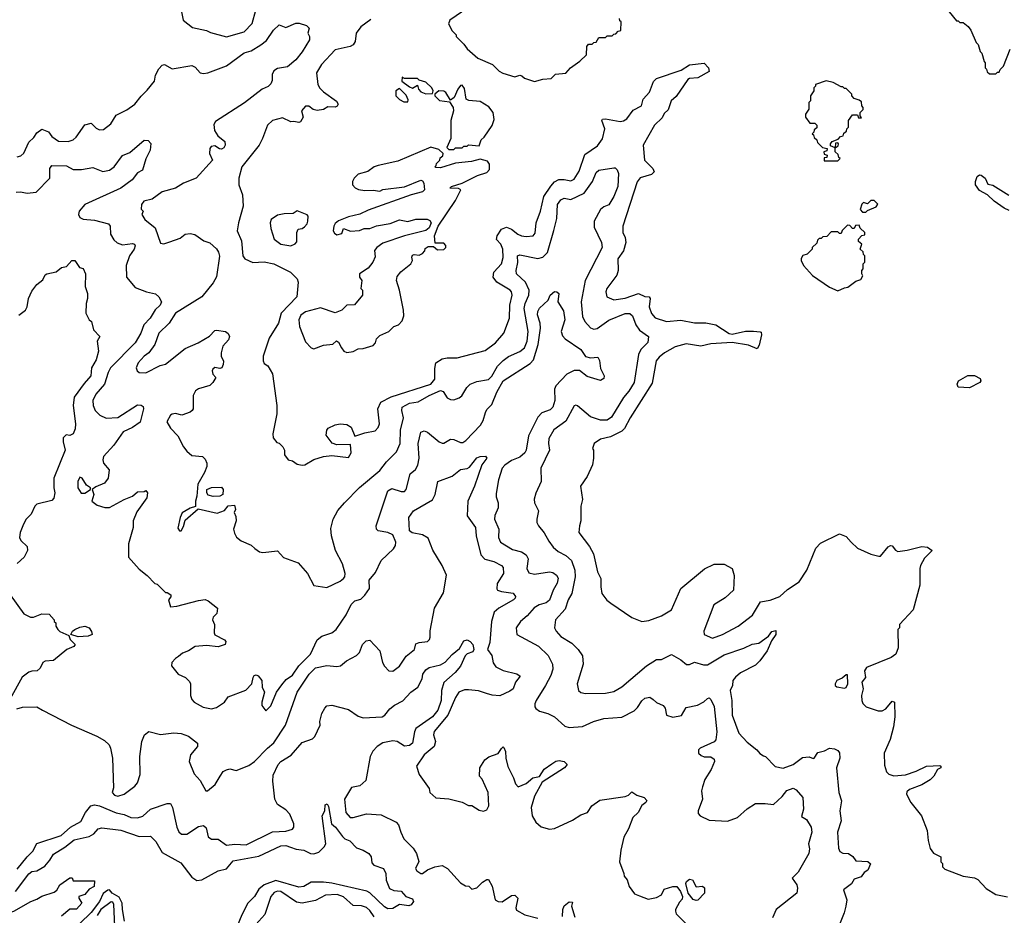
# Model space of a CAD drawing. Extents: x 2210602 to 2357277, y 510288 to 673808.
# Tile 102 of 256: x 2268990 to 2274966, y 566340 to 571778. Entities that reach past the tile are written whole.
import ezdxf

# ---------------------------------------------------------------- set-up
doc = ezdxf.new("R2010")
doc.units = 0

msp = doc.modelspace()

# ---------------------------------------------------------------- linework, layer by layer
at = {"layer": '0CON05XD'}
for points in [[(2274579.3, 571889.3), (2274675, 571770), (2274685, 571770), (2274695, 571760), (2274715, 571760), (2274746.4, 571736.4), (2274762.5, 571715), (2274795, 571640), (2274807, 571627), (2274820, 571585), (2274830, 571575), (2274843, 571523), (2274850, 571515), (2274850, 571485), (2274858.3, 571478.3), (2274861.7, 571461.7), (2274875, 571450), (2274915, 571450), (2274925, 571460), (2274935, 571460), (2274940, 571475), (2274960, 571495), (2275001.7, 571598.3)], [(2269972.5, 571825), (2269983.3, 571775), (2270039.3, 571729.3), (2270125, 571711.2), (2270149.2, 571699.2), (2270245, 571674), (2270353.3, 571705), (2270400.8, 571755), (2270424.4, 571835)], [(2271709.3, 571850.7), (2271600, 571775), (2271593, 571753), (2271615, 571710), (2271640, 571685), (2271640, 571675), (2271685, 571630), (2271705, 571600), (2271770, 571545), (2271860, 571505), (2271900, 571465), (2271923, 571453), (2271995, 571430), (2272025, 571440), (2272037, 571437), (2272053, 571423), (2272115, 571402.5)], [(2271121.7, 571778.3), (2271061.2, 571735), (2271033.3, 571695), (2271026.2, 571645), (2271014.4, 571625.6), (2270995, 571614.3), (2270905, 571594), (2270821.2, 571505), (2270792, 571455), (2270800, 571385), (2270812.1, 571362.1), (2270835, 571338.8), (2270913.9, 571283.9), (2270923.3, 571265), (2270917.7, 571252.3), (2270905, 571246.7), (2270860.7, 571249.3), (2270835, 571233.3), (2270795, 571226.2), (2270771.7, 571231.7), (2270745, 571253.3), (2270725, 571253.3), (2270700, 571225), (2270710, 571185), (2270695, 571157.5), (2270685, 571153.3), (2270655, 571160), (2270635, 571156.7), (2270585, 571182.5), (2270525, 571166.2), (2270495, 571136.7), (2270463.8, 571056.2), (2270444.4, 571015), (2270338, 570885), (2270320.8, 570815), (2270320.6, 570775), (2270343.4, 570713.4), (2270346.9, 570645), (2270317.5, 570545), (2270310, 570495), (2270336.7, 570435), (2270343.8, 570345), (2270357.5, 570325), (2270405, 570304.3), (2270475, 570308.1), (2270533.3, 570295), (2270634.1, 570244.1), (2270673.3, 570205), (2270681.2, 570185), (2270672, 570095), (2270577.1, 569995), (2270562, 569935), (2270504.2, 569845), (2270468.8, 569735), (2270467, 569707), (2270475, 569690), (2270496.1, 569676.1), (2270525, 569627.5), (2270551.2, 569435), (2270550, 569385), (2270526.1, 569263.9), (2270529.5, 569239.5), (2270550.7, 569210.7), (2270565, 569207.5), (2270587.5, 569185), (2270597.5, 569165), (2270597.5, 569135), (2270620, 569105), (2270645, 569100), (2270675, 569080), (2270705, 569072.5), (2270720, 569075), (2270775, 569106.7), (2270833.9, 569126.1), (2270885, 569132.5), (2270985, 569120), (2271001.7, 569148.3), (2270998.3, 569198.3), (2270915, 569197.5), (2270887, 569207), (2270850, 569255), (2270853.8, 569285), (2270863, 569297), (2270905, 569318), (2270935, 569323.8), (2270975, 569320), (2271003, 569303), (2271025, 569250), (2271085, 569270), (2271148.3, 569281.7), (2271165, 569302.5), (2271173.3, 569325), (2271162.9, 569415), (2271181.4, 569455), (2271245, 569487.8), (2271485, 569565.2), (2271510, 569595), (2271509.4, 569660.6), (2271515.7, 569694.3), (2271555, 569718), (2271585, 569724.2), (2271645, 569724), (2271815, 569768.8), (2271878.8, 569815), (2271928.8, 569875), (2271962, 569965), (2271964.3, 570045), (2271980, 570105), (2271975.8, 570125), (2271966.2, 570135), (2271885.8, 570185), (2271863.3, 570215), (2271866.9, 570245), (2271914.2, 570295), (2271924.1, 570334.1), (2271922.9, 570385), (2271910, 570415), (2271884.2, 570444.2), (2271888.6, 570465), (2271914.6, 570505.4), (2271945, 570517.5), (2271975, 570506.2), (2272014, 570475), (2272035, 570465.7), (2272065, 570460.6), (2272105.5, 570464.5), (2272118, 570482), (2272125.6, 570545), (2272151.4, 570615), (2272172.2, 570705), (2272213.1, 570766.9), (2272236.9, 570793.1), (2272263, 570807), (2272295, 570807.5), (2272335, 570798.6), (2272355, 570810), (2272385, 570858.8), (2272420.9, 570959.1), (2272497.7, 571012.3), (2272526.9, 571055), (2272540.8, 571115), (2272523.3, 571165), (2272526.7, 571173.3), (2272545, 571176), (2272635, 571160.6), (2272655, 571163.3), (2272674.2, 571175), (2272712.5, 571227.5), (2272762.9, 571255), (2272774.3, 571295), (2272812.6, 571337.4), (2272836.7, 571403.3), (2272855, 571420.8), (2273005, 571472), (2273055, 571504.3), (2273145, 571513.8), (2273170, 571485), (2273175, 571463.8), (2273105, 571425.7), (2273055, 571420), (2273045, 571413.8), (2272975, 571311.4)], [(2272115, 571402.5), (2272165, 571417.5), (2272215, 571420), (2272243, 571447), (2272305, 571452.5), (2272333.6, 571486.4), (2272390, 571525), (2272430, 571565), (2272432.5, 571615), (2272441.7, 571628.3), (2272465, 571630), (2272475, 571640), (2272488.3, 571641.7), (2272505, 571670), (2272545, 571670), (2272555, 571680), (2272585, 571680), (2272595, 571690), (2272608.3, 571691.7), (2272621.7, 571708.3), (2272638.3, 571711.7), (2272640, 571765), (2272631.7, 571771.7), (2272630, 571785)], [(2268975.9, 570944.1), (2268998.3, 570951.7), (2269015, 570967.5), (2269046.2, 571035), (2269076.8, 571063.2), (2269095, 571091.2), (2269125, 571113.3), (2269165, 571096.2), (2269185, 571068.8), (2269225, 571041.2), (2269285, 571038.8), (2269315, 571048.8), (2269333.8, 571065), (2269385, 571139.2), (2269425, 571148.8), (2269455, 571118.8), (2269475, 571110), (2269498.8, 571111.2), (2269544.2, 571145.8), (2269575, 571198), (2269640.3, 571229.7), (2269690, 571265), (2269726.6, 571313.4), (2269765, 571350), (2269807.5, 571405), (2269815, 571440), (2269835, 571480), (2269855, 571502.5), (2269870, 571505), (2269915, 571480), (2270035, 571498.8), (2270055, 571490), (2270085.8, 571455.8), (2270105, 571450.8), (2270132.5, 571455), (2270245, 571498.1), (2270353, 571577), (2270395, 571589.4), (2270454.5, 571625.5), (2270488.3, 571651.7), (2270530, 571715), (2270565, 571746.2), (2270605, 571730), (2270666.4, 571756.4), (2270686.1, 571756.1), (2270731.7, 571741.7), (2270746.4, 571726.4), (2270740, 571695), (2270750, 571675), (2270750, 571655), (2270705, 571582.5), (2270666.7, 571535), (2270615, 571492.5), (2270555, 571482), (2270533, 571467), (2270522, 571445), (2270521.7, 571408.3), (2270515, 571387.5), (2270498.3, 571371.7), (2270462, 571355), (2270355, 571273.1), (2270179.5, 571160.5), (2270169.3, 571140.7), (2270173.3, 571105), (2270193.6, 571073.6), (2270235, 571037.5), (2270237.5, 571015), (2270229.3, 571000.7), (2270215, 570992.5), (2270203.3, 570993.3), (2270175, 571012.5), (2270152.3, 571007.7), (2270144, 570995), (2270142, 570965), (2270160, 570925), (2270061.4, 570815), (2269985.4, 570784.6), (2269935, 570755.7), (2269855, 570733.1), (2269795, 570688.8), (2269743.9, 570676.1), (2269730, 570655), (2269728.3, 570628.3), (2269740, 570615), (2269732.5, 570595), (2269750, 570565), (2269812, 570515), (2269845, 570420), (2269865, 570416.7), (2269901.7, 570428.3), (2269965, 570451.2), (2269995, 570476), (2270025, 570480), (2270053.6, 570473.6), (2270107.5, 570435), (2270145, 570422), (2270185, 570386.7), (2270197.3, 570367.3), (2270202.3, 570342.3), (2270185, 570217.5), (2270165, 570180), (2270095.4, 570094.6), (2269936, 569995), (2269896.7, 569935), (2269834, 569875), (2269811.2, 569805), (2269774.4, 569755.6), (2269746.2, 569735), (2269710, 569695), (2269697.5, 569665), (2269702.5, 569645), (2269715, 569636.7), (2269755, 569634.2), (2269842.3, 569677.7), (2269875, 569686), (2269995, 569781.2), (2270073.3, 569815), (2270143, 569857), (2270175, 569890), (2270185, 569893.3), (2270240, 569885), (2270255, 569872.5), (2270263.3, 569855), (2270256.7, 569835), (2270224.1, 569795.9), (2270212.5, 569755), (2270212.5, 569735), (2270226.7, 569705), (2270226.1, 569683.9), (2270217.5, 569665), (2270205, 569660), (2270175, 569666.7), (2270162.5, 569655), (2270157.5, 569645), (2270162.5, 569625), (2270180, 569605), (2270162.5, 569575), (2270143.6, 569556.4), (2270075, 569536.2), (2270057.5, 569525), (2270043.6, 569496.4), (2270042.5, 569415), (2270037.5, 569405), (2270025.9, 569394.1), (2269975, 569376.7), (2269935, 569386.2), (2269915, 569383.3), (2269905, 569377.5), (2269883.6, 569336.4), (2269905, 569297.5), (2269950.7, 569250.7), (2269983.8, 569185), (2270005, 569157.5), (2270035, 569132.5), (2270100, 569125), (2270115, 569110), (2270126.7, 569085), (2270126.2, 569065), (2270111.7, 569028.3), (2270072.2, 568957.8), (2270065.5, 568884.5), (2270056.7, 568855), (2270057.5, 568822.5), (2270025, 568812.5), (2269977, 568783), (2269963.9, 568756.1), (2269950.7, 568690.7), (2269960, 568675), (2269970, 568675), (2269985, 568700), (2269995, 568740), (2270072.5, 568807.5), (2270188.8, 568781.2), (2270232.3, 568797.7), (2270255, 568826.7), (2270295, 568830), (2270300, 568805), (2270292.5, 568785), (2270301.7, 568761.7), (2270303.3, 568735), (2270287.5, 568685), (2270295, 568660), (2270307, 568637), (2270333.9, 568613.9), (2270395, 568587.5), (2270416.4, 568566.4), (2270445, 568547.5), (2270465, 568543.8), (2270555, 568553.3), (2270591.7, 568511.7), (2270680.7, 568480.7), (2270737.5, 568415), (2270775, 568343.3), (2270855, 568331.2), (2270935, 568369.2), (2270956, 568385), (2270964, 568395), (2270966, 568415), (2270950, 568475), (2270907.5, 568555), (2270882, 568645), (2270877.7, 568687.7), (2270893.1, 568745), (2270921.9, 568798.1), (2270961.9, 568845), (2271052.6, 568937.4), (2271175, 569040.8), (2271215.6, 569094.4), (2271277.5, 569155), (2271299.4, 569205), (2271300.5, 569285), (2271318.7, 569361.3), (2271310, 569405), (2271312.5, 569425), (2271355, 569449.4), (2271408, 569458), (2271475, 569496.9), (2271545, 569526), (2271559.5, 569519.5), (2271585, 569482.5), (2271605, 569472.5), (2271625, 569470), (2271658.3, 569481.7), (2271673.3, 569495), (2271703.8, 569545), (2271725, 569564), (2271765, 569580.8), (2271835, 569592.9), (2271855, 569614.2), (2271890, 569675), (2271925, 569708.1), (2271956.9, 569733.1), (2272026.1, 569763.9), (2272054.6, 569785.4), (2272070.5, 569825), (2272075.4, 569885), (2272051.1, 570025), (2272057.1, 570055), (2272080.5, 570105), (2272081.8, 570135), (2272060, 570185), (2272004.5, 570235), (2272002.5, 570255), (2272014.4, 570304.4), (2272011.2, 570345), (2272025, 570350.8), (2272135, 570327.1), (2272166, 570335), (2272194.4, 570365), (2272232.5, 570497.5)], [(2271455, 571327.5), (2271495, 571330), (2271500, 571345), (2271492.5, 571365), (2271455, 571397.5), (2271415, 571410), (2271405, 571420), (2271325, 571420), (2271311.7, 571428.3), (2271310, 571405), (2271355, 571370), (2271375, 571362.5), (2271405, 571380), (2271410, 571355), (2271425, 571340), (2271455, 571327.5)], [(2271321.7, 571278.3), (2271345, 571280), (2271348.3, 571291.7), (2271335, 571320), (2271295, 571360), (2271273.6, 571346.4), (2271272.5, 571315), (2271295, 571292.5), (2271321.7, 571278.3)], [(2271625, 570990), (2271635, 571000), (2271675, 571000), (2271685, 571010), (2271705, 571010), (2271715, 571017.5), (2271778.3, 571011.7), (2271791.7, 571048.3), (2271810, 571065), (2271858, 571135), (2271868.8, 571171.2), (2271864, 571214), (2271838, 571248), (2271785, 571281.2), (2271717, 571287), (2271700, 571295), (2271689.3, 571359.3), (2271675, 571380), (2271665, 571377.5), (2271650, 571355), (2271627.5, 571305), (2271605, 571290), (2271576.7, 571335), (2271565, 571343.3), (2271533.6, 571346.4), (2271510, 571325), (2271510, 571315), (2271537.5, 571287.5), (2271598.3, 571278.3), (2271621.2, 571245), (2271623.8, 571225), (2271606.2, 571165), (2271607, 571057), (2271582.5, 571002.5), (2271595, 570990), (2271625, 570990)], [(2273955, 570920), (2273970, 570935), (2273961.7, 570941.7), (2273958.3, 570958.3), (2273940, 570975), (2273940, 571000), (2273958.3, 571011.7), (2273960, 571025), (2273955, 571030), (2273941.7, 571028.3), (2273940, 571000), (2273911.7, 571011.7), (2273910, 571025), (2273921.7, 571038.3), (2273958.3, 571051.7), (2273971.7, 571068.3), (2273988.3, 571071.7), (2273991.7, 571088.3), (2274008.3, 571101.7), (2274010, 571115), (2274020, 571125), (2274020, 571165), (2274045, 571200), (2274075, 571200), (2274081.7, 571181.7), (2274098.3, 571181.7), (2274090, 571195), (2274090, 571215), (2274108.3, 571231.7), (2274110, 571245), (2274100, 571255), (2274098.3, 571278.3), (2274085, 571290), (2274055, 571300), (2274040, 571315), (2274040, 571325), (2274005, 571360), (2273995, 571360), (2273985, 571370), (2273975, 571370), (2273927, 571397), (2273885, 571407.5), (2273820, 571385), (2273820, 571375), (2273810, 571365), (2273810, 571345), (2273790, 571315), (2273790, 571285), (2273780, 571275), (2273780, 571235), (2273760, 571205), (2273760, 571185), (2273785, 571150), (2273815, 571150), (2273828.3, 571138.3), (2273828.3, 571121.7), (2273811.7, 571108.3), (2273810, 571095), (2273800, 571085), (2273808.3, 571078.3), (2273811.7, 571061.7), (2273828.3, 571048.3), (2273831.7, 571031.7), (2273861.7, 571001.7), (2273890, 570995), (2273888.3, 570981.7), (2273870, 570975), (2273871.7, 570961.7), (2273890, 570955), (2273888.3, 570941.7), (2273871.7, 570938.3), (2273871.7, 570921.7), (2273955, 570920)], [(2272975, 571311.4), (2272944.2, 571285), (2272925, 571230), (2272902, 571208), (2272889.1, 571180.9), (2272843.3, 571136.7), (2272774.3, 571015), (2272781.4, 570925), (2272832, 570875), (2272840, 570855), (2272825, 570838.6), (2272755, 570817.5), (2272737.2, 570792.8), (2272651.2, 570525), (2272650, 570485), (2272663.8, 570455), (2272668, 570425), (2272655.6, 570374.4), (2272621.2, 570325), (2272623.3, 570255), (2272613.6, 570226.4), (2272554.4, 570145.6), (2272548, 570125), (2272553.3, 570095), (2272595, 570077.5), (2272665, 570087.8), (2272745, 570115.6), (2272785, 570097.5), (2272810, 570095), (2272816.7, 570085), (2272810, 570035), (2272824.5, 569994.5), (2272847.3, 569967.3), (2272915, 569945.5), (2273002.6, 569952.6), (2273085, 569938), (2273155, 569937.5), (2273215, 569924.2), (2273295, 569872), (2273315, 569868.8), (2273395, 569885.7), (2273442.7, 569887.3), (2273483.3, 569883.3), (2273490, 569880), (2273492.5, 569865), (2273477.3, 569802.7), (2273465, 569780), (2273412.3, 569802.3), (2273315, 569818.8), (2273185, 569809.5), (2273124.1, 569795.9), (2273035, 569809.6), (2272968, 569792), (2272903.8, 569755), (2272870.3, 569729.7), (2272853.2, 569706.8), (2272829.5, 569570.5), (2272695, 569361.2), (2272660.6, 569295), (2272645, 569278.6), (2272575, 569245.7), (2272515, 569231.2), (2272477.5, 569205), (2272467.5, 569175), (2272472.5, 569165), (2272473.3, 569115), (2272467.5, 569075), (2272433.3, 569005), (2272393.3, 568945), (2272406.2, 568865), (2272396.7, 568825), (2272396.7, 568735), (2272386.7, 568705), (2272383.8, 568665), (2272448.7, 568578.7), (2272472.5, 568535), (2272495.9, 568425.9), (2272516.2, 568385), (2272516.2, 568335), (2272524.1, 568294.1), (2272554.1, 568254.1), (2272577.5, 568235), (2272705, 568147.5), (2272765, 568123.3), (2272809.3, 568130.7), (2272885, 568157.5), (2272945.9, 568194.1), (2273002.5, 568325), (2273145.7, 568444.3), (2273205, 568472), (2273265, 568471.2), (2273313.3, 568445), (2273326.4, 568403.6), (2273322.5, 568315), (2273272.3, 568267.7), (2273203.8, 568225), (2273142.5, 568065), (2273144.2, 568044.2), (2273195, 568023.8), (2273255, 568046), (2273351.2, 568095), (2273437.7, 568162.3), (2273486.4, 568243.6), (2273545, 568253.3), (2273603.3, 568275), (2273650.9, 568319.1), (2273721.2, 568365), (2273767.5, 568435), (2273821.7, 568568.3), (2273849.7, 568600.3), (2273965, 568656), (2274005, 568640), (2274036.1, 568606.1), (2274075, 568570), (2274155, 568533.3), (2274205, 568520), (2274215, 568520), (2274261.7, 568578.3), (2274275, 568586.2), (2274285, 568583.3), (2274305, 568556.7), (2274319.3, 568549.3), (2274377, 568557), (2274465, 568580), (2274500, 568575), (2274527.5, 568555), (2274480.7, 568509.3), (2274457.5, 568465), (2274452.5, 568445), (2274452.5, 568345), (2274412.5, 568195), (2274330, 568105), (2274330, 568085), (2274320, 568075), (2274322.5, 567965), (2274307.5, 567925), (2274280, 567905), (2274130, 567845), (2274117.5, 567825), (2274123.3, 567785), (2274101.2, 567755), (2274110, 567715), (2274098, 567675), (2274101.2, 567645), (2274106.4, 567626.4), (2274126.4, 567606.4), (2274200.7, 567580.7), (2274225, 567581.2), (2274245.9, 567594.1), (2274285, 567640), (2274300, 567635), (2274301.2, 567545), (2274293.8, 567485), (2274272.3, 567407.7), (2274236.7, 567325), (2274238.3, 567251.7), (2274250.7, 567210.7), (2274265, 567197.5), (2274295, 567187.5), (2274365, 567193.3), (2274430, 567215), (2274493.9, 567246.1), (2274575, 567250), (2274580, 567245), (2274580, 567235), (2274560, 567225), (2274537.5, 567185), (2274515, 567162.5), (2274465, 567132.5), (2274390, 567105), (2274375, 567090), (2274372.5, 567075), (2274397.5, 567025), (2274463.9, 566943.9), (2274498, 566855), (2274504.2, 566794.2), (2274516.7, 566745), (2274535, 566717.5), (2274580, 566695), (2274580, 566665), (2274590, 566655), (2274590, 566635), (2274605, 566620), (2274715, 566577.5), (2274785, 566567.5), (2274805, 566557.5), (2274855, 566502.5), (2274915, 566467.5), (2274985, 566453.3)], [(2268969.5, 570730.5), (2268995, 570732), (2269035, 570724), (2269089.7, 570730.3), (2269173.3, 570815), (2269174, 570875), (2269185, 570892.5), (2269275, 570891.2), (2269315, 570868.8), (2269365, 570868.8), (2269435, 570880), (2269495, 570856.7), (2269535, 570863.8), (2269563.3, 570885), (2269615, 570953.3), (2269658.3, 570971.7), (2269745, 571046.7), (2269770, 571045), (2269787, 571027), (2269782.5, 570985), (2269756.1, 570933.9), (2269736.4, 570863.6), (2269705, 570847.5), (2269673.8, 570805), (2269605, 570754.3), (2269386.7, 570655), (2269351.2, 570615), (2269346.7, 570595), (2269356.1, 570576.1), (2269375, 570566.2), (2269445, 570560.8), (2269529.1, 570539.1), (2269540, 570525), (2269542.5, 570475), (2269561.7, 570441.7), (2269582.8, 570422.8), (2269615, 570411.5), (2269675, 570418.6), (2269688, 570415), (2269692, 570405), (2269686, 570385), (2269657.5, 570345), (2269635.7, 570285), (2269639.2, 570215), (2269691.7, 570151.7), (2269760, 570125), (2269815, 570112.5), (2269835.7, 570095.7), (2269850, 570065), (2269843.8, 570045), (2269812.9, 570017.1), (2269781.4, 569965), (2269743.9, 569926.1), (2269726.5, 569875), (2269691.1, 569815), (2269542.2, 569665), (2269526.7, 569635), (2269505.6, 569565), (2269453.3, 569505), (2269434.4, 569465), (2269435.7, 569435), (2269448, 569405), (2269477, 569377), (2269515, 569358.5), (2269585, 569361.9), (2269705, 569438.8), (2269728.3, 569438.3), (2269739.2, 569429.2), (2269742, 569415), (2269722.5, 569335), (2269675, 569301.9), (2269618, 569275), (2269561.4, 569195), (2269498, 569125), (2269494, 569105), (2269500, 569085), (2269532.5, 569045), (2269528, 568995), (2269505, 568963.3), (2269451.7, 568941.7)], [(2270975, 569756.7), (2271015, 569764), (2271045, 569780), (2271075, 569781.2), (2271135, 569800), (2271150, 569815), (2271155, 569840), (2271175, 569860), (2271230, 569885), (2271260, 569915), (2271290, 569925), (2271310.7, 569949.3), (2271320.7, 569979.3), (2271320, 570015), (2271296.2, 570136.2), (2271278, 570195), (2271280.5, 570219.5), (2271302.9, 570247.1), (2271363.3, 570295), (2271373.3, 570315), (2271370, 570335), (2271375, 570347.5), (2271385, 570352.5), (2271415, 570347.5), (2271435, 570357.5), (2271450, 570375), (2271451.7, 570388.3), (2271468.3, 570401.7), (2271501.7, 570401.7), (2271525, 570380), (2271565, 570382.5), (2271576.1, 570393.9), (2271577, 570407), (2271565, 570420), (2271511.7, 570421.7), (2271507.5, 570465), (2271530, 570525), (2271635, 570680), (2271666.7, 570745), (2271653, 570753), (2271600, 570755), (2271610, 570765), (2271675, 570786.2), (2271768.9, 570831.1), (2271825, 570850.6), (2271841.8, 570868.2), (2271840.6, 570900.6), (2271828.6, 570918.6), (2271785, 570930), (2271732.3, 570917.7), (2271635, 570907.5), (2271545, 570877.5), (2271515, 570880), (2271510, 570885), (2271518.3, 570891.7), (2271520, 570905), (2271540, 570925), (2271541.7, 570938.3), (2271558.3, 570951.7), (2271560, 570965), (2271535, 570990), (2271485, 571003.8), (2271285, 570918.8), (2271165, 570893.3), (2271142.5, 570885), (2271103.9, 570856.1), (2271045, 570840), (2271020, 570815), (2271010, 570795), (2271010, 570775), (2271027, 570757), (2271047, 570747), (2271085, 570740), (2271135, 570743.3), (2271175, 570737.5), (2271195, 570746.7), (2271325, 570762.5), (2271425, 570802.5), (2271435, 570800), (2271442.5, 570785), (2271447.5, 570745), (2271435, 570732.5), (2271365.9, 570714.1), (2271105, 570621.2), (2271055, 570596.7), (2270985, 570581.2), (2270925, 570556.7), (2270905, 570540), (2270897.5, 570525), (2270892.5, 570495), (2270900.7, 570480.7), (2270915, 570472.5), (2270945, 570480), (2270955, 570510), (2270997, 570493), (2271051.7, 570498.3), (2271080.7, 570509.3), (2271115, 570510), (2271155, 570526.7), (2271239.3, 570540.7), (2271295, 570562.5), (2271345, 570553.3), (2271395, 570566.7), (2271463, 570567), (2271479.3, 570559.3), (2271487.5, 570545), (2271476.1, 570513.9), (2271455, 570498.8), (2271325, 570465.8), (2271195, 570420), (2271157.5, 570395), (2271143, 570377), (2271147, 570337), (2271132.5, 570305), (2271105, 570270), (2271053.3, 570235), (2271052.5, 570215), (2271067.5, 570195), (2271060, 570145), (2271070, 570135), (2271070, 570105), (2271022.5, 570047.5), (2270976.4, 570043.6), (2270946.1, 570013.9), (2270905, 569997.5), (2270815, 570027.5), (2270725, 570004), (2270697, 569983), (2270684.3, 569955), (2270689.4, 569915), (2270725, 569822.5), (2270760, 569785), (2270775, 569780), (2270835, 569802.5), (2270891.7, 569808.3), (2270912.5, 569827.5), (2270925, 569820), (2270943.3, 569785), (2270957.5, 569765), (2270975, 569756.7)], [(2272232.5, 570497.5), (2272249.4, 570570.6), (2272254.5, 570655.5), (2272274, 570685), (2272295, 570693.8), (2272335, 570686.9), (2272415.3, 570724.7), (2272467.5, 570795), (2272489.5, 570850.5), (2272505, 570863.3), (2272595, 570877.5), (2272605, 570877.5), (2272616.2, 570866.2), (2272623.6, 570843.6), (2272620, 570765), (2272595.6, 570705), (2272565.5, 570654.5), (2272535, 570642.5), (2272514.6, 570625.4), (2272476.7, 570555), (2272477.4, 570517.4), (2272520.8, 570425), (2272524.3, 570395), (2272421.4, 570195), (2272396.9, 570065), (2272405.7, 569975), (2272420, 569945), (2272455, 569907.1), (2272475, 569898.6), (2272495, 569902), (2272565, 569952.5), (2272665, 569994.3), (2272693, 569993), (2272708.9, 569978.9), (2272730, 569925), (2272752.2, 569892.2), (2272807.1, 569855), (2272802.2, 569817.8), (2272760, 569775), (2272745.6, 569745), (2272720, 569575), (2272687.7, 569522.3), (2272655.4, 569484.6), (2272581.9, 569365), (2272555, 569345.6), (2272515.5, 569345.5), (2272455, 569365.6), (2272375, 569434), (2272365, 569438), (2272355, 569433.3), (2272305, 569340), (2272232.8, 569287.2), (2272201.2, 569235), (2272199.2, 569205), (2272206, 569165), (2272153.8, 569055), (2272155.8, 568975), (2272123.3, 568903.3), (2272112.7, 568867.3), (2272113.8, 568845), (2272138.8, 568795), (2272128.8, 568745), (2272128.8, 568725), (2272138.8, 568705), (2272173.2, 568663.2), (2272201.2, 568611.2), (2272228.8, 568575), (2272258.3, 568548.3), (2272304.5, 568524.5), (2272339.2, 568495), (2272358.5, 568435), (2272361.5, 568395), (2272340.5, 568295), (2272319.1, 568255), (2272301.1, 568198.9), (2272242.5, 568135), (2272236.2, 568085), (2272246.2, 568065), (2272275, 568033.8), (2272341.7, 567991.7), (2272378.8, 567955), (2272406, 567915), (2272409.2, 567865), (2272372.5, 567745), (2272381.2, 567705), (2272396.7, 567693.3), (2272425, 567687.5), (2272545, 567688), (2272595, 567699.2), (2272645, 567727.5), (2272795, 567855.8), (2272855, 567893.8), (2272885.7, 567894.3), (2272945, 567924), (2273002.3, 567892.3), (2273036.4, 567863.6), (2273055, 567862), (2273085, 567877.5), (2273141.1, 567861.1), (2273165, 567861.8), (2273265, 567921.5), (2273385, 567961.9), (2273435, 567985.6), (2273475, 567992), (2273534, 568036), (2273555, 568063.3), (2273578.8, 568068.8), (2273580, 568045), (2273552.5, 568007.5), (2273527.5, 567945), (2273482.9, 567885), (2273455, 567858.6), (2273365, 567811.4), (2273333.7, 567786.3), (2273318.6, 567765), (2273316.2, 567735), (2273301.1, 567705), (2273311.1, 567645), (2273314.4, 567555), (2273355.5, 567445.5), (2273405, 567392), (2273464, 567345), (2273481.7, 567321.7), (2273505, 567308.8), (2273516.7, 567305), (2273575, 567243.3), (2273623.9, 567233.9), (2273685, 567256), (2273741.2, 567298.8), (2273782.3, 567302.3), (2273805, 567292.5), (2273812.5, 567295), (2273835, 567328), (2273875, 567338.8), (2273904.3, 567355.7), (2273935, 567350.8), (2273955, 567340.8), (2273965, 567326.7), (2273967.3, 567295), (2273947.1, 567235), (2273962, 567085), (2273976.7, 567035), (2273966.7, 566975), (2273976, 566914), (2273954.2, 566845), (2273958.8, 566748.8), (2273967, 566727), (2273985, 566717.5), (2274020, 566715), (2274046.4, 566696.4), (2274065, 566670), (2274137.4, 566667.4), (2274152.9, 566652.9), (2274136.9, 566615), (2274115, 566600), (2274096.9, 566573.1), (2274055, 566560), (2274038.2, 566531.8), (2273990, 566495), (2274010, 566435), (2274004, 566395), (2273994.1, 566355.9), (2273948.8, 566245)], [(2274995, 570618.9), (2274965, 570632.7), (2274904.4, 570675), (2274864.5, 570714.5), (2274815, 570740.8), (2274791.5, 570775), (2274790.6, 570795), (2274800.8, 570825), (2274815, 570836), (2274825, 570834), (2274850, 570815), (2274865, 570780), (2274895, 570773.8), (2274993, 570713)], [(2274125, 570610), (2274135, 570620), (2274188.3, 570641.7), (2274198.3, 570658.3), (2274175, 570680), (2274155, 570680), (2274135, 570660), (2274111.7, 570668.3), (2274101.7, 570658.3), (2274090, 570625), (2274105, 570610), (2274125, 570610)], [(2270635, 570403.8), (2270663, 570417), (2270671.7, 570428.3), (2270672.5, 570485), (2270680, 570505), (2270705, 570510), (2270719.3, 570520.7), (2270735, 570537.5), (2270740, 570555), (2270741.2, 570585), (2270735, 570593.3), (2270675, 570617.5), (2270649.3, 570600.7), (2270595, 570600), (2270555, 570591.2), (2270517.5, 570565), (2270511.2, 570545), (2270515, 570510), (2270534.4, 570444.4), (2270575.6, 570415.6), (2270635, 570403.8)], [(2273955, 570132.5), (2273995, 570150), (2274017, 570153), (2274065, 570190), (2274095, 570200), (2274107, 570223), (2274100, 570235), (2274100, 570255), (2274110, 570265), (2274110, 570295), (2274120, 570305), (2274120, 570345), (2274111.7, 570351.7), (2274108.3, 570368.3), (2274090, 570385), (2274100, 570415), (2274081.7, 570431.7), (2274080, 570445), (2274101.7, 570468.3), (2274118.3, 570471.7), (2274120, 570485), (2274091.7, 570511.7), (2274085, 570530), (2274061.7, 570528.3), (2274055, 570510), (2274045, 570510), (2274028.3, 570528.3), (2274015, 570530), (2273981.7, 570498.3), (2273975, 570480), (2273965, 570480), (2273955, 570490), (2273915, 570490), (2273888.3, 570461.7), (2273865, 570460), (2273855, 570450), (2273841.7, 570448.3), (2273831.7, 570438.3), (2273828.3, 570421.7), (2273800, 570395), (2273800, 570385), (2273770, 570355), (2273743.3, 570346.7), (2273733, 570327), (2273732.5, 570315), (2273747.5, 570285), (2273802.5, 570225), (2273905, 570153.3), (2273955, 570132.5)], [(2268985, 569982.9), (2269025.8, 570014.2), (2269036.2, 570035), (2269043.1, 570085), (2269065, 570130), (2269095, 570170), (2269130.8, 570199.2), (2269145, 570228), (2269155, 570235.6), (2269212.7, 570247.3), (2269245, 570272.5), (2269275, 570280), (2269307.5, 570315), (2269325, 570316.7), (2269353.8, 570273.8), (2269376.4, 570266.4), (2269390, 570235), (2269387, 570157), (2269402.5, 570115), (2269402.5, 570085), (2269393.3, 570055), (2269392.5, 569995), (2269412.5, 569955), (2269426.7, 569945), (2269437.5, 569895), (2269477.5, 569855), (2269460, 569825), (2269468.8, 569765), (2269455, 569713.3), (2269425.8, 569665), (2269421.9, 569615), (2269380.9, 569569.1), (2269321.4, 569485), (2269315.7, 569435), (2269328.8, 569325), (2269326.4, 569293.6), (2269315, 569262.5), (2269295, 569252.5), (2269273, 569257), (2269255, 569240), (2269253.8, 569215), (2269266.2, 569165), (2269196.7, 568993.3), (2269197.1, 568935), (2269204.2, 568904.2), (2269198, 568872), (2269185, 568858.8), (2269094.2, 568835.8), (2269083.3, 568825), (2269060, 568775), (2269030, 568745), (2269013.3, 568715), (2268993.3, 568665), (2268990, 568635), (2268997.5, 568615), (2269035, 568580), (2269037.5, 568555), (2269016.7, 568515), (2268975, 568476.7)], [(2269451.7, 568941.7), (2269430, 568925), (2269440, 568895), (2269427.5, 568855), (2269460.5, 568830.5), (2269506.4, 568816.4), (2269535, 568816.2), (2269624.4, 568865.6), (2269674.2, 568885.8), (2269705, 568911.2), (2269745, 568912.5), (2269755, 568920), (2269766.7, 568905), (2269762, 568875), (2269700.7, 568789.3), (2269679.2, 568735), (2269678.6, 568695), (2269650, 568595), (2269650, 568515), (2269715, 568442.5), (2269765, 568402.5), (2269810, 568355), (2269825, 568350), (2269875, 568300), (2269885, 568300), (2269907.5, 568285), (2269907, 568273), (2269892.5, 568255), (2269905, 568212.5), (2269945, 568216.7), (2270075, 568252.5), (2270115, 568257.5), (2270135, 568250), (2270190, 568205), (2270187, 568173), (2270165, 568150), (2270160, 568135), (2270172.5, 568105), (2270170, 568055), (2270175, 568042.5), (2270233, 568013), (2270241.7, 568001.7), (2270237.5, 567985), (2270195, 567970), (2270125, 567978.8), (2270055, 567972), (2270014.2, 567945.8), (2269977.7, 567932.3), (2269955, 567911.2), (2269935, 567900), (2269913.3, 567875), (2269912.5, 567855), (2269952.5, 567805), (2269997.5, 567785), (2270020.7, 567760.7), (2270026.2, 567745), (2270026.7, 567675), (2270035, 567650), (2270050, 567635), (2270103.6, 567603.6), (2270155, 567594), (2270185, 567602), (2270233.8, 567635), (2270255, 567667.5), (2270363, 567707), (2270400, 567745), (2270406.7, 567785), (2270413.6, 567796.4), (2270425, 567800), (2270437.5, 567795), (2270460, 567765), (2270462.5, 567725), (2270476.7, 567695), (2270460, 567635), (2270460, 567615), (2270485, 567582.5), (2270515, 567612.5), (2270548.8, 567695), (2270580.6, 567739.4), (2270608.1, 567771.9), (2270645, 567797.5), (2270684.4, 567855), (2270755.6, 567925), (2270796.6, 568013.4), (2270824.5, 568035.5), (2270883.8, 568055), (2270911.4, 568075), (2270971.5, 568165), (2271002, 568228), (2271025, 568250), (2271060.7, 568259.3), (2271085.8, 568284.2), (2271113.3, 568325), (2271111.2, 568375), (2271148.7, 568421.3), (2271184, 568495), (2271258.8, 568565), (2271272, 568585), (2271273.9, 568606.1), (2271255, 568651.2), (2271225, 568664.2), (2271165, 568673.8), (2271156.2, 568685), (2271153.3, 568705), (2271225, 568916.7), (2271248.3, 568931.7), (2271305, 568913.3), (2271325, 568913.3), (2271336.7, 568925), (2271359.3, 569020.7), (2271392.7, 569047.3), (2271406.5, 569073.5), (2271414.4, 569115), (2271409.5, 569205), (2271425, 569273.3), (2271445, 569281.2), (2271465, 569273.8), (2271535.7, 569215.7), (2271555, 569206.2), (2271565, 569206.2), (2271605, 569230), (2271625, 569229.2), (2271665, 569210), (2271679.7, 569210.3), (2271698, 569222), (2271787.5, 569315), (2271803.5, 569345), (2271816.5, 569393.5), (2271825, 569411.2), (2271855, 569441.2), (2271885, 569516), (2271925, 569585.6), (2272088.9, 569691.1), (2272107.7, 569712.3), (2272136.9, 569805), (2272150.9, 569905), (2272149.5, 569935), (2272133.6, 569985), (2272134.6, 570005.4), (2272145, 570026), (2272196.7, 570075), (2272210, 570105), (2272235, 570126.7), (2272250, 570125), (2272262.5, 570115), (2272255.8, 570065), (2272290.9, 570010.9), (2272298.8, 569955), (2272275.6, 569885), (2272285, 569858.8), (2272300.9, 569840.9), (2272395.7, 569775.7), (2272425, 569733.8), (2272455, 569723.8), (2272498.8, 569728.8), (2272509.3, 569709.3), (2272515, 569660), (2272537.5, 569615), (2272535, 569600), (2272515, 569587.5), (2272435, 569611.4), (2272387.3, 569647.3), (2272355, 569647.5), (2272311.4, 569625), (2272245, 569554), (2272235.5, 569534.5), (2272237.8, 569465), (2272226.7, 569425), (2272210.6, 569409.4), (2272159.1, 569390.9), (2272135.6, 569365), (2272078.6, 569251.4), (2272063.1, 569165), (2272055, 569148), (2272025, 569120.8), (2271975, 569102), (2271935, 569074), (2271919.2, 569055), (2271896, 568985), (2271881.7, 568901.7), (2271881.7, 568881.7), (2271893.8, 568845), (2271893.8, 568815), (2271873, 568767), (2271872.5, 568745), (2271898.6, 568685), (2271896.1, 568633.9), (2271908, 568605), (2271981.2, 568561.2), (2272036.2, 568546.2), (2272065, 568528), (2272075.7, 568505), (2272068.8, 568445), (2272079.3, 568419.3), (2272115, 568412), (2272205, 568425.7), (2272225, 568422.5), (2272248, 568405), (2272257.6, 568387.6), (2272252.5, 568357.5), (2272226.9, 568315), (2272205, 568252.9), (2272185, 568238.1), (2272143.3, 568225), (2272112.6, 568207.4), (2272070.9, 568159.1), (2272030, 568125), (2272003.8, 568085), (2272007.5, 568045), (2272138, 567975), (2272198.3, 567918.3), (2272224.5, 567865), (2272225.6, 567835), (2272213.6, 567796.4), (2272182, 567735), (2272124, 567645), (2272116.7, 567625), (2272116.7, 567605), (2272123.3, 567595), (2272145, 567578.8), (2272195, 567566.2), (2272235, 567546.2), (2272298.3, 567488.3), (2272325, 567481.2), (2272405, 567486.2), (2272473.4, 567516.6), (2272535, 567534.4), (2272645, 567544), (2272718.5, 567581.5), (2272738.8, 567601.2), (2272765, 567642.5), (2272785, 567658.6), (2272815, 567663.8), (2272835, 567651.2), (2272855, 567632), (2272896.2, 567615), (2272907.3, 567597.3), (2272916.1, 567556.1), (2272955, 567543.8), (2273006.1, 567553.9), (2273035, 567602.5), (2273103.9, 567616.1), (2273143, 567637), (2273165, 567657.5), (2273175, 567660), (2273185, 567650), (2273205, 567607.5), (2273220.8, 567455), (2273214, 567406), (2273205, 567393.8), (2273120, 567355), (2273110, 567345), (2273110, 567325), (2273125, 567310), (2273145, 567302.5), (2273185, 567302.5), (2273205, 567287.5), (2273207.5, 567275), (2273186.7, 567225), (2273148.8, 567165), (2273135, 567120), (2273128.8, 567095), (2273133.8, 567045), (2273107.5, 566975), (2273108.3, 566958.3), (2273120, 566945), (2273175, 566917.5), (2273285, 566912.5), (2273346.2, 566935), (2273405, 566986), (2273455, 567018.8), (2273515, 567020), (2273565, 567013.3), (2273618.3, 567061.7), (2273645, 567098.8), (2273685, 567112.5), (2273703, 567103), (2273743.3, 567055), (2273748, 566985), (2273735, 566940), (2273765, 566922.5), (2273793.3, 566875), (2273797.5, 566845), (2273778, 566775), (2273783.9, 566743.9), (2273780, 566715), (2273715, 566602.5), (2273677.5, 566565), (2273707.5, 566525), (2273711.2, 566505), (2273706.7, 566475), (2273581.2, 566375), (2273559.2, 566325)], [(2274755, 569543.3), (2274686.4, 569546.4), (2274680, 569565), (2274687.5, 569585), (2274745, 569616.7), (2274785, 569616.7), (2274819.3, 569599.3), (2274822.5, 569585), (2274817.5, 569575), (2274755, 569543.3)], [(2268973, 567593), (2269007, 567603), (2269095, 567606.7), (2269128.8, 567585), (2269304.1, 567494.1), (2269458.3, 567428.3), (2269505, 567402.5), (2269532.5, 567375), (2269542.5, 567355), (2269553.3, 567295), (2269560, 567115), (2269552, 567085), (2269565, 567069.2), (2269585, 567064.4), (2269625, 567076), (2269688.8, 567125), (2269705.8, 567145), (2269721.2, 567195), (2269720, 567305), (2269730.8, 567395), (2269748, 567435), (2269775, 567455.8), (2269845, 567437.5), (2269925, 567448), (2269970, 567445), (2270015, 567428.8), (2270070, 567385), (2270068.8, 567365), (2270027.5, 567315), (2270019.2, 567275), (2270049.1, 567199.1), (2270085, 567158.8), (2270120, 567095), (2270130, 567095), (2270176.2, 567135), (2270207.1, 567185), (2270225, 567213.8), (2270245, 567224), (2270265, 567228.8), (2270305, 567220), (2270381.2, 567248.8), (2270415, 567274), (2270494.3, 567355), (2270533.5, 567386.5), (2270604.5, 567495.5), (2270674.3, 567695), (2270746.5, 567805), (2270785, 567843.5), (2270855, 567857.5), (2270915, 567851.2), (2270937.5, 567855), (2270973.9, 567886.1), (2271035, 567917.5), (2271052.5, 567935), (2271070, 567985), (2271093, 568007), (2271115, 568010), (2271176.2, 567945), (2271191.2, 567875), (2271205, 567852.5), (2271230, 567825), (2271255, 567823.3), (2271295, 567853.3), (2271335, 567914), (2271386.2, 567955), (2271395, 567987.5), (2271413.9, 567996.1), (2271465, 568002), (2271478, 568015), (2271481.2, 568028.8), (2271482.3, 568067.7), (2271508, 568205), (2271562.1, 568297.9), (2271580, 568405), (2271554, 568465), (2271496.9, 568556.9), (2271469.4, 568629.4), (2271435, 568649.5), (2271372, 568662), (2271355, 568673.8), (2271352.5, 568755), (2271381.2, 568795), (2271495, 568863.3), (2271511.2, 568895), (2271527, 568973), (2271615, 569006), (2271665, 569047.5), (2271705, 569052.5), (2271719.7, 569060.3), (2271765, 569116.7), (2271785, 569126.7), (2271817, 569127), (2271826, 569115), (2271794.1, 569075.9), (2271751.4, 568945), (2271709.4, 568855), (2271706, 568765), (2271755.8, 568695), (2271760, 568645), (2271789.4, 568529.4), (2271813, 568503), (2271867.8, 568487.8), (2271914.4, 568464.4), (2271925, 568452.5), (2271925.6, 568415), (2271888.6, 568355), (2271885, 568322.5), (2271890, 568315), (2271915, 568305.6), (2271985.5, 568295.5), (2271999.2, 568275), (2271997.5, 568265), (2271986.2, 568255), (2271898.8, 568205), (2271870.3, 568179.7), (2271854.4, 568125), (2271844.4, 567995.6), (2271829.4, 567955), (2271855, 567916.7), (2271863.6, 567873.6), (2271879.7, 567849.7), (2271925, 567826.9), (2272007.3, 567807.3), (2272027, 567793), (2272000, 567755), (2271984.4, 567715.6), (2271965, 567701.4), (2271905, 567673.5), (2271856.8, 567676.8), (2271823.6, 567686.4), (2271775, 567702.5), (2271715, 567710), (2271690.7, 567709.3), (2271655.9, 567694.1), (2271635, 567663.3), (2271588.2, 567555), (2271505, 567456.7), (2271500.8, 567435), (2271514, 567395), (2271505.8, 567365), (2271444, 567315), (2271398.8, 567245), (2271413.8, 567195), (2271475, 567110), (2271480, 567085), (2271515, 567052.5), (2271595, 567046.7), (2271675, 567027.5), (2271715, 567007.5), (2271735, 567007.5), (2271778.3, 566978.3), (2271805, 566972.5), (2271825, 566980), (2271837.5, 567005), (2271832.5, 567085), (2271797, 567167), (2271780, 567185), (2271782.5, 567235), (2271812.5, 567285), (2271837, 567303), (2271895, 567322.5), (2271915, 567352.5), (2271925, 567362.5), (2271929.3, 567359.3), (2271938.8, 567335), (2271940, 567295), (2271953.6, 567243.6), (2271987.5, 567175), (2271998.3, 567138.3), (2272015, 567120), (2272065, 567141.2), (2272105, 567174.2), (2272145, 567182.5), (2272172.4, 567227.6), (2272220.3, 567259.7), (2272245, 567276.2), (2272265, 567280), (2272295, 567273.3), (2272312.5, 567255), (2272297.5, 567235), (2272160.7, 567149.3), (2272113.6, 567063.6), (2272094, 566995), (2272100, 566945), (2272122.5, 566905), (2272155, 566877.5), (2272205, 566863.3), (2272235, 566866.7), (2272345, 566918), (2272395, 566950), (2272436.1, 566963.9), (2272462.5, 567005), (2272510.5, 567039.5), (2272665, 567062.5), (2272685, 567070), (2272705, 567090), (2272735, 567070), (2272780, 567055), (2272797, 567037), (2272790, 567025), (2272765, 567007.5), (2272743.8, 566965), (2272712, 566935), (2272686, 566865), (2272656, 566815), (2272637.5, 566735), (2272631.2, 566665), (2272657.5, 566595), (2272658.3, 566578.3), (2272677.5, 566555), (2272688.8, 566515), (2272720.5, 566470.5), (2272751.7, 566458.3), (2272805, 566438.8), (2272855, 566449.2), (2272885.7, 566464.3), (2272901.2, 566498.8), (2272955, 566516), (2272977.5, 566515), (2273000, 566485), (2273012.5, 566455), (2273011.7, 566438.3), (2272995, 566420), (2272970, 566375), (2272970, 566365), (2272975, 566350), (2273040, 566285)], [(2269385, 568902.5), (2269420, 568925), (2269420, 568935), (2269395, 568952.5), (2269370, 568995), (2269355, 569000), (2269342.5, 568975), (2269343.3, 568935), (2269363.6, 568903.6), (2269385, 568902.5)], [(2270165, 568882.9), (2270135, 568891.2), (2270126.2, 568905), (2270126.2, 568925), (2270155, 568937.5), (2270215, 568940), (2270225.8, 568925), (2270223.8, 568895), (2270205, 568884.4), (2270165, 568882.9)], [(2268932.5, 568285), (2269015, 568170), (2269055, 568150), (2269075, 568150), (2269125, 568170), (2269168.3, 568168.3), (2269200, 568135), (2269200, 568125), (2269210, 568115), (2269210, 568095), (2269222.5, 568075), (2269235, 568062.5), (2269288.3, 568038.3), (2269297.5, 568015), (2269327.5, 567985), (2269318.3, 567971.7), (2269275.9, 567954.1), (2269195, 567886.7), (2269145, 567882.5), (2269130, 567875), (2269115, 567840), (2269096.1, 567823.9), (2269065, 567823.3), (2269045, 567816.2), (2269005, 567786.7), (2268933.3, 567655)], [(2269345, 568031.2), (2269300, 568045), (2269310, 568065), (2269324.5, 568075.5), (2269355, 568090), (2269385, 568095.6), (2269411.2, 568085), (2269426.2, 568063.8), (2269430, 568045), (2269405, 568034), (2269345, 568031.2)], [(2268975, 566620.5), (2269035, 566696.2), (2269070.9, 566729.1), (2269095, 566775.4), (2269241.4, 566825), (2269298.6, 566875), (2269360.5, 566909.5), (2269390, 566965), (2269422.5, 567005), (2269445, 567010.5), (2269475, 567005.6), (2269575, 566961.5), (2269625, 566952.2), (2269665, 566934.4), (2269705, 566931.1), (2269738, 566942), (2269783.3, 566985), (2269885, 567019.2), (2269905, 567018.8), (2269918.6, 566995), (2269944, 566875), (2269957, 566847), (2269973.2, 566833.2), (2270005, 566832.9), (2270075, 566879.2), (2270106.1, 566886.1), (2270121.7, 566871.7), (2270135, 566816.7), (2270155, 566802), (2270195, 566802.5), (2270245, 566766), (2270297, 566773), (2270365, 566769.1), (2270525, 566846.7), (2270605, 566851.1), (2270646.5, 566863.5), (2270654, 566875), (2270654, 566895), (2270630, 566955), (2270605, 566980), (2270555, 567013.8), (2270538.8, 567045), (2270526.7, 567155), (2270529.3, 567190.7), (2270558.8, 567255), (2270575, 567274), (2270637.3, 567312.7), (2270705, 567388.8), (2270767.7, 567412.3), (2270782.5, 567425), (2270813.3, 567495), (2270812.7, 567517.3), (2270824.2, 567565.8), (2270841.2, 567598.8), (2270855, 567611.2), (2270885, 567615.7), (2270985, 567590), (2271045, 567548.8), (2271075, 567539.2), (2271190, 567545), (2271205.8, 567555), (2271236.6, 567593.4), (2271265, 567616), (2271315, 567642), (2271364.5, 567695.5), (2271406, 567725), (2271432, 567775), (2271436, 567805), (2271455, 567830.8), (2271475, 567844.3), (2271545, 567861.4), (2271573, 567877), (2271615.8, 567924.2), (2271659.5, 567960.5), (2271685, 568007.5), (2271705, 568012.5), (2271725, 568002.5), (2271740, 567985), (2271746, 567955), (2271740, 567940), (2271705, 567927.5), (2271693.9, 567916.1), (2271665, 567852.5), (2271634, 567815), (2271565, 567754), (2271551.1, 567705), (2271548.8, 567645), (2271527.5, 567585), (2271495.6, 567545), (2271395, 567474.2), (2271385.4, 567454.6), (2271374, 567385), (2271355, 567371.1), (2271325, 567366.9), (2271281.2, 567395), (2271255, 567400), (2271195, 567386.9), (2271158.9, 567365), (2271133.7, 567336.3), (2271117.3, 567305), (2271091.1, 567158.9), (2271055, 567125.8), (2271005, 567115.6), (2270961.2, 567045), (2270970.5, 566965), (2270995, 566934.3), (2271015, 566933.1), (2271095, 566955.5), (2271185, 566950), (2271275.5, 566905.5), (2271289.1, 566889.1), (2271304.2, 566845), (2271320.8, 566805), (2271377.4, 566747.4), (2271397.5, 566715), (2271413.6, 566666.4), (2271392.5, 566625), (2271400.7, 566610.7), (2271424.2, 566594.2), (2271435, 566593.8), (2271465, 566616.7), (2271510, 566635), (2271555, 566643.3), (2271587.5, 566625), (2271665, 566537.5), (2271695, 566520), (2271717, 566517), (2271735, 566500), (2271765, 566507.5), (2271799.5, 566540.5), (2271825, 566557.5), (2271835, 566557.5), (2271857, 566517), (2271876.7, 566435), (2271895, 566424), (2271918.3, 566421.7), (2271975, 566460), (2271995, 566463.3), (2272013.6, 566443.6), (2272001.2, 566385), (2272005, 566372.5), (2272055, 566343.3), (2272135, 566322.5)], [(2273995, 567720), (2274005, 567723.3), (2274016.2, 567745), (2274015, 567800), (2274005, 567800), (2273980.7, 567779.3), (2273950, 567765), (2273940, 567745), (2273940, 567735), (2273948.3, 567728.3), (2273995, 567720)], [(2268965.8, 566484.2), (2269045, 566592.9), (2269065, 566605.8), (2269095, 566611.2), (2269142.1, 566637.9), (2269174.2, 566675), (2269195, 566710.8), (2269265, 566753.3), (2269320.9, 566799.1), (2269411.2, 566818.8), (2269440.8, 566835), (2269465.7, 566864.3), (2269488.8, 566871.2), (2269605, 566857.1), (2269715, 566819.4), (2269785, 566821.2), (2269817.6, 566787.6), (2269855, 566721.2), (2269967.9, 566657.9), (2270035, 566571.2), (2270065, 566551.2), (2270095, 566555.8), (2270195, 566610.9), (2270245, 566622.5), (2270285, 566670), (2270441.2, 566698.8), (2270575, 566762.2), (2270605, 566763.1), (2270633.6, 566753.6), (2270668.6, 566741.4), (2270715, 566735.5), (2270755, 566715.6), (2270775, 566713.1), (2270805, 566724.4), (2270837.3, 566755), (2270848.9, 566775), (2270826.1, 566943.9), (2270841.2, 566975), (2270845, 567010), (2270856.7, 567016.7), (2270865, 567000), (2270883.3, 566895), (2270906.7, 566875), (2270948.8, 566818.8), (2270963.9, 566803.9), (2270993, 566793), (2271035, 566750), (2271075, 566736), (2271110, 566715), (2271122.5, 566695), (2271128.3, 566658.3), (2271140, 566645), (2271197.5, 566625), (2271212.5, 566595), (2271213.6, 566553.6), (2271235, 566502.5), (2271261.7, 566491.7), (2271305.9, 566485.9), (2271333.9, 566453.9), (2271375, 566440), (2271380, 566425), (2271366.7, 566403.3), (2271351.7, 566398.3), (2271295, 566406.7), (2271255, 566382), (2271225, 566380), (2271205, 566392), (2271116.2, 566476.2), (2271096.9, 566486.9), (2270885, 566534.6), (2270835, 566542.3), (2270758.5, 566541.5), (2270715, 566514.5), (2270685, 566510.4), (2270545, 566550.6), (2270474.8, 566525.2), (2270442, 566498), (2270414.7, 566455.3), (2270374.4, 566415), (2270337.5, 566342.5), (2270285, 566215.7)], [(2268820.8, 566279.2), (2268915, 566350.9), (2268955.4, 566364.6), (2269057.5, 566425), (2269095, 566437.5), (2269125, 566457.1), (2269199.7, 566480.3), (2269215, 566493.3), (2269233.8, 566525), (2269295, 566567.5), (2269308.3, 566568.3), (2269315, 566550), (2269445, 566550), (2269442.5, 566515), (2269411.2, 566498.8), (2269385, 566467.5), (2269350, 566455), (2269350, 566445), (2269367.5, 566415), (2269335, 566377.5), (2269295, 566376.7), (2269244.1, 566335.9)], [(2273095, 566430), (2273077, 566437), (2273046.7, 566475), (2273033, 566533), (2273037.5, 566545), (2273055, 566558.8), (2273072.5, 566555), (2273095, 566512.5), (2273135, 566517.5), (2273147, 566507), (2273146.1, 566473.9), (2273105, 566432.5), (2273095, 566430)], [(2269626.1, 566305), (2269613.4, 566375), (2269612.6, 566415), (2269595, 566450), (2269552.3, 566475), (2269535, 566494.7), (2269525, 566493.2), (2269496.7, 566473.3), (2269475.4, 566424.6), (2269425, 566357.5), (2269355, 566289.7)], [(2271140.9, 566330.9), (2271115, 566369.4), (2271095, 566386.7), (2271065, 566397.1), (2271015, 566400), (2270955, 566452.9), (2270916.7, 566466.7), (2270846.9, 566463.1), (2270785, 566430), (2270705, 566414.4), (2270670.9, 566420.9), (2270575, 566484.6), (2270555, 566486.9), (2270535, 566479.5), (2270513.5, 566455), (2270478.1, 566345), (2270405.8, 566265)], [(2269568.7, 566275), (2269561.5, 566405), (2269555, 566420), (2269545, 566422.5), (2269482.9, 566375), (2269461.2, 566338.8)], [(2272285, 566332.5), (2272286, 566375), (2272295, 566397.5), (2272325, 566422.5), (2272345, 566420), (2272340, 566395), (2272359.5, 566329.5)]]:
    msp.add_lwpolyline(points, dxfattribs=at)

doc.saveas('drawing.dxf')
